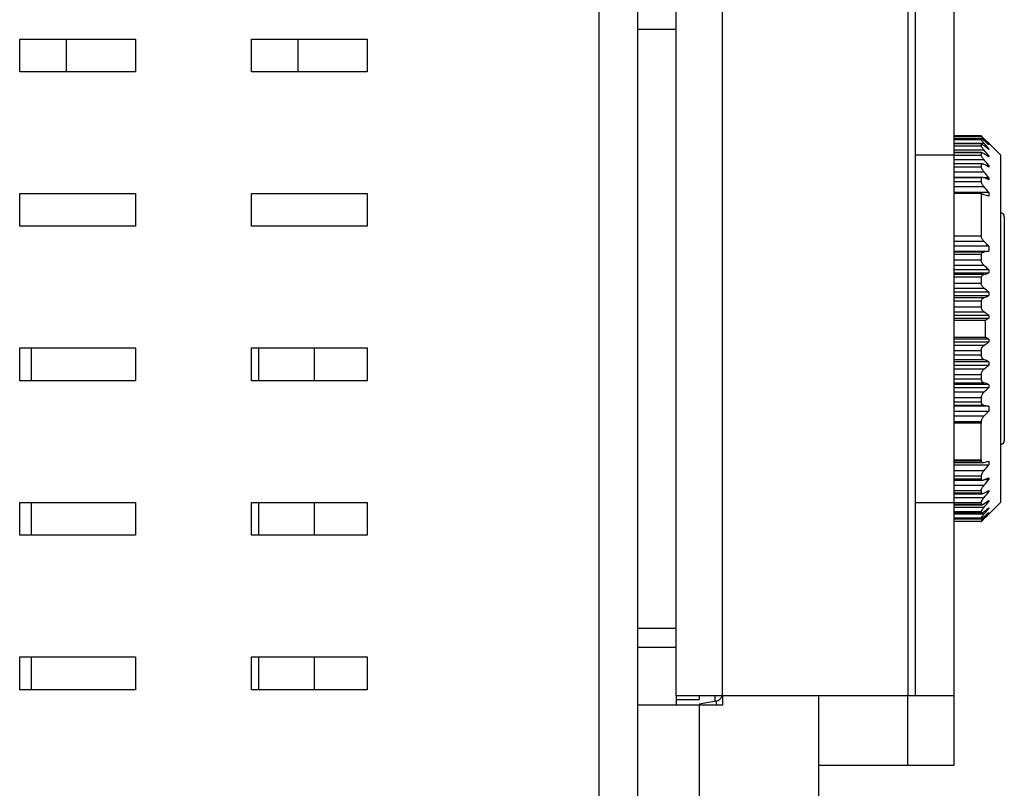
# Model space of a CAD drawing. Extents: x 758 to 1649, y -76 to 554.
# Tile 18 of 20: x 1360 to 1385, y 194 to 214. Entities that reach past the tile are written whole.
import ezdxf

# ---------------------------------------------------------------- set-up
doc = ezdxf.new("R2010")
doc.units = 0
doc.header["$LTSCALE"] = 2
doc.header["$MEASUREMENT"] = 0
for name, color, linetype in [('3991140200_BDXF_CONTINUO51', 7, 'CONTINUOUS'), ('3991140300_CDXF_CONTINUO47', 7, 'CONTINUOUS'), ('46-111-501-1DXF_CONTINUO67', 7, 'CONTINUOUS'), ('BACK_PLATE_2DXF_CONTINUO65', 7, 'CONTINUOUS'), ('SNAP_2_DXF_CONTINUOUS_LINE', 7, 'CONTINUOUS'), ('SNAP_DXF_CONTINUOUS_LINE', 7, 'CONTINUOUS'), ('STAND_OFF_30DXF_CONTINUO52', 7, 'CONTINUOUS')]:
    doc.layers.add(name, color=color, linetype=linetype)

msp = doc.modelspace()

# ---------------------------------------------------------------- linework, layer by layer
at = {"layer": '3991140200_BDXF_CONTINUO51', "color": 3, "linetype": 'Continuous'}
msp.add_line((1374.688307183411, 241.4412088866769), (1374.688307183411, 169.8412088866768), dxfattribs=at)
at = {"layer": '3991140200_BDXF_CONTINUO51', "color": 7, "linetype": 'Continuous'}
for p, q in [((1375.688307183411, 241.4412088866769), (1375.688307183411, 169.8412088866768)), ((1359.688307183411, 213.6412088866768), (1362.688307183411, 213.6412088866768)), ((1359.688307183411, 212.7912088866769), (1359.688307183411, 213.6412088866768)), ((1362.688307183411, 213.6412088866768), (1362.688307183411, 212.7912088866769)), ((1365.688307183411, 213.6412088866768), (1368.688307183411, 213.6412088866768)), ((1365.688307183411, 212.7912088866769), (1365.688307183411, 213.6412088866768)), ((1368.688307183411, 213.6412088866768), (1368.688307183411, 212.7912088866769)), ((1362.688307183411, 212.7912088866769), (1359.688307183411, 212.7912088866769)), ((1368.688307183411, 212.7912088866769), (1365.688307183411, 212.7912088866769)), ((1359.688307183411, 209.6412088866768), (1362.688307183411, 209.6412088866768)), ((1359.688307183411, 208.7912088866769), (1359.688307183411, 209.6412088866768)), ((1362.688307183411, 209.6412088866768), (1362.688307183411, 208.7912088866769)), ((1365.688307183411, 209.6412088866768), (1368.688307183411, 209.6412088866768)), ((1365.688307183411, 208.7912088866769), (1365.688307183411, 209.6412088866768)), ((1368.688307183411, 209.6412088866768), (1368.688307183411, 208.7912088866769)), ((1362.688307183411, 208.7912088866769), (1359.688307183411, 208.7912088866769)), ((1368.688307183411, 208.7912088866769), (1365.688307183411, 208.7912088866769)), ((1359.688307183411, 205.6412088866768), (1362.688307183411, 205.6412088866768)), ((1359.688307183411, 204.7912088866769), (1359.688307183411, 205.6412088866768)), ((1362.688307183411, 205.6412088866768), (1362.688307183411, 204.7912088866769)), ((1365.688307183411, 205.6412088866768), (1368.688307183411, 205.6412088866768)), ((1365.688307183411, 204.7912088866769), (1365.688307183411, 205.6412088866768)), ((1368.688307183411, 205.6412088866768), (1368.688307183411, 204.7912088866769)), ((1362.688307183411, 204.7912088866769), (1359.688307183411, 204.7912088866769)), ((1368.688307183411, 204.7912088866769), (1365.688307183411, 204.7912088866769)), ((1359.688307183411, 201.6412088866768), (1362.688307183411, 201.6412088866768)), ((1359.688307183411, 200.7912088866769), (1359.688307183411, 201.6412088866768)), ((1362.688307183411, 201.6412088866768), (1362.688307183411, 200.7912088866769)), ((1365.688307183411, 201.6412088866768), (1368.688307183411, 201.6412088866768)), ((1365.688307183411, 200.7912088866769), (1365.688307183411, 201.6412088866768)), ((1368.688307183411, 201.6412088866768), (1368.688307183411, 200.7912088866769)), ((1362.688307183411, 200.7912088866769), (1359.688307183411, 200.7912088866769)), ((1368.688307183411, 200.7912088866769), (1365.688307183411, 200.7912088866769)), ((1359.688307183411, 197.6412088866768), (1362.688307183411, 197.6412088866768)), ((1359.688307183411, 196.7912088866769), (1359.688307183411, 197.6412088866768)), ((1362.688307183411, 197.6412088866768), (1362.688307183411, 196.7912088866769)), ((1365.688307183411, 197.6412088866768), (1368.688307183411, 197.6412088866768)), ((1365.688307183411, 196.7912088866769), (1365.688307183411, 197.6412088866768)), ((1368.688307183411, 197.6412088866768), (1368.688307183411, 196.7912088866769)), ((1362.688307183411, 196.7912088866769), (1359.688307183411, 196.7912088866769)), ((1368.688307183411, 196.7912088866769), (1365.688307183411, 196.7912088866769))]:
    msp.add_line(p, q, dxfattribs=at)
at = {"layer": '3991140300_CDXF_CONTINUO47', "color": 7, "linetype": 'Continuous'}
for p, q in [((1360.888307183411, 213.6412088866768), (1360.888307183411, 212.7912088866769)), ((1366.888307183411, 213.6412088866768), (1366.888307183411, 212.7912088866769))]:
    msp.add_line(p, q, dxfattribs=at)
at = {"layer": '46-111-501-1DXF_CONTINUO67', "color": 6, "linetype": 'Continuous'}
for p, q in [((1384.588307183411, 211.1361857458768), (1383.888307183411, 211.1361857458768)), ((1383.888307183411, 211.1269634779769), (1384.588307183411, 211.1269634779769)), ((1384.588307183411, 211.0687157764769), (1383.888307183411, 211.0687157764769)), ((1383.888307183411, 211.0403783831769), (1384.588307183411, 211.0403783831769)), ((1383.888307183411, 210.9447266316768), (1384.659946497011, 210.9447266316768)), ((1384.588307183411, 210.9235360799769), (1383.888307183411, 210.9235360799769)), ((1384.588307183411, 211.1361857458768), (1384.588307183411, 211.1269634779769)), ((1384.588307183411, 211.0687157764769), (1384.588307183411, 211.0403783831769)), ((1384.588307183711, 210.9235360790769), (1384.590132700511, 210.9236907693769)), ((1384.588307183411, 210.9235360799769), (1384.588307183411, 210.8765304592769)), ((1384.622854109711, 211.0449980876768), (1384.659946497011, 211.0449980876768)), ((1384.687332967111, 211.0409697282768), (1384.659946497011, 211.0679338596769)), ((1384.659946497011, 211.0449980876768), (1384.675842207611, 211.0281755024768)), ((1384.659946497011, 210.9447266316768), (1384.691337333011, 210.9096784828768)), ((1384.703138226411, 211.0253808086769), (1384.687332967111, 211.0409697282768)), ((1384.745925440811, 210.9830761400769), (1384.703138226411, 211.0253808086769)), ((1384.788307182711, 210.9410194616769), (1384.745925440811, 210.9830761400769)), ((1384.788307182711, 210.9085161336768), (1384.776454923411, 210.9085161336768)), ((1385.088307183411, 210.6412088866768), (1384.788307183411, 210.9412088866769)), ((1384.788307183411, 210.9085161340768), (1384.788307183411, 210.8978269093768)), ((1383.888307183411, 210.8765304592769), (1384.588307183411, 210.8765304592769)), ((1383.888307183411, 210.7687008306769), (1384.659946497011, 210.7687008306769)), ((1383.888307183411, 210.7051261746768), (1384.588307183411, 210.7051261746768)), ((1384.588307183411, 210.7029362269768), (1383.888307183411, 210.7029362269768)), ((1383.888307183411, 210.6380036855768), (1384.588307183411, 210.6380036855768)), ((1384.588307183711, 210.7029362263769), (1384.596680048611, 210.7051261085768)), ((1384.588307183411, 210.7029362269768), (1384.588307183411, 210.6380036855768)), ((1384.788307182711, 210.8008295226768), (1384.761701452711, 210.8008295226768)), ((1384.788307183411, 210.8008295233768), (1384.788307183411, 210.7796196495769)), ((1385.088307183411, 210.6411389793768), (1385.088307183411, 201.6412787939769)), ((1383.888307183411, 210.5196967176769), (1384.659946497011, 210.5196967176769)), ((1383.888307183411, 210.4169514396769), (1384.588307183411, 210.4169514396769)), ((1384.588307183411, 210.4103952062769), (1383.888307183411, 210.4103952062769)), ((1384.588307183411, 210.4103952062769), (1384.588307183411, 210.3285597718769)), ((1384.788307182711, 210.6196579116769), (1384.742118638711, 210.6196579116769)), ((1384.788307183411, 210.6196579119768), (1384.788307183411, 210.5882618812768)), ((1383.888307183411, 210.3285597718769), (1384.588307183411, 210.3285597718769)), ((1383.888307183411, 210.2016412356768), (1384.659946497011, 210.2016412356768)), ((1384.659946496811, 210.2016412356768), (1384.654695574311, 210.2079225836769)), ((1384.788307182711, 210.3678584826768), (1384.713752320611, 210.3678584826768)), ((1384.788307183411, 210.3678584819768), (1384.788307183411, 210.3267714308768)), ((1383.888307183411, 210.0637112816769), (1384.588307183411, 210.0637112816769)), ((1384.588307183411, 210.0505265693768), (1383.888307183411, 210.0505265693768)), ((1383.888307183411, 209.9530788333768), (1384.588307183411, 209.9530788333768)), ((1384.588307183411, 210.0505265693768), (1384.588307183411, 209.9530788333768)), ((1384.788307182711, 210.0494022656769), (1384.667180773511, 210.0494022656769)), ((1384.788307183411, 210.0494022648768), (1384.788307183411, 209.9992721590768)), ((1383.888307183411, 209.8195503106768), (1384.659946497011, 209.8195503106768)), ((1384.788307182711, 209.6693115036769), (1383.888307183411, 209.6693115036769)), ((1384.588307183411, 209.6400476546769), (1383.888307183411, 209.6400476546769)), ((1384.588307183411, 209.6400476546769), (1384.588307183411, 208.5453012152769)), ((1384.788307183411, 209.6693115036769), (1384.788307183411, 209.5708077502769)), ((1385.188307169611, 209.0412088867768), (1385.188307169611, 203.2412088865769)), ((1383.888307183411, 208.5453012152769), (1384.588307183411, 208.5453012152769)), ((1383.888307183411, 208.4031712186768), (1384.661428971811, 208.4031712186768)), ((1384.788307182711, 208.2752913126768), (1383.888307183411, 208.2752913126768)), ((1383.888307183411, 208.1462840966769), (1384.788307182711, 208.1462840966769)), ((1384.659946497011, 208.1240250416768), (1383.888307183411, 208.1240250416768)), ((1384.788307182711, 208.1462840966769), (1384.659946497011, 208.1240250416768)), ((1384.788307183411, 208.2752913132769), (1384.788307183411, 208.1462840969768)), ((1384.588307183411, 208.0652243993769), (1383.888307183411, 208.0652243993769)), ((1383.888307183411, 207.9227735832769), (1384.588307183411, 207.9227735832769)), ((1384.588307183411, 208.0652243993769), (1384.588307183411, 207.9227735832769)), ((1383.888307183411, 207.7844014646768), (1384.659946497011, 207.7844014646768)), ((1384.788307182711, 207.6649880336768), (1383.888307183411, 207.6649880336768)), ((1383.888307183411, 207.5838758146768), (1384.788307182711, 207.5838758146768)), ((1384.788307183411, 207.6649880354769), (1384.788307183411, 207.5838758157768)), ((1384.659946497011, 207.5428997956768), (1383.888307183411, 207.5428997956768)), ((1384.588307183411, 207.4716409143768), (1383.888307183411, 207.4716409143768)), ((1383.888307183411, 207.3231894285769), (1384.588307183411, 207.3231894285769)), ((1384.588307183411, 207.4716409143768), (1384.588307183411, 207.3231894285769)), ((1383.888307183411, 207.1891011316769), (1384.659946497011, 207.1891011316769)), ((1384.788307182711, 207.0824915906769), (1383.888307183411, 207.0824915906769)), ((1384.788307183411, 207.0824915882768), (1384.788307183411, 206.9987158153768)), ((1383.888307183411, 206.9987158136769), (1384.788307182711, 206.9987158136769)), ((1384.659946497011, 206.9396690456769), (1383.888307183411, 206.9396690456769)), ((1384.588307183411, 206.8570757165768), (1383.888307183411, 206.8570757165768)), ((1384.588307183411, 206.8570757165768), (1384.588307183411, 206.7049647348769)), ((1383.888307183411, 206.7049647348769), (1384.588307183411, 206.7049647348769)), ((1383.888307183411, 206.5772749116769), (1384.659946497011, 206.5772749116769)), ((1384.589002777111, 206.6967543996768), (1384.588307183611, 206.7049647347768)), ((1384.788307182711, 206.4851505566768), (1383.888307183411, 206.4851505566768)), ((1383.888307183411, 206.4162088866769), (1384.788307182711, 206.4162088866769)), ((1384.688307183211, 206.3566579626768), (1383.888307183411, 206.3566579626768)), ((1384.688307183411, 206.3566579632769), (1384.688307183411, 205.9257598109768)), ((1384.788307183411, 206.4851505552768), (1384.788307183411, 206.4162088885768)), ((1383.888307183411, 205.9257598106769), (1384.688307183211, 205.9257598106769)), ((1384.788307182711, 205.8662088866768), (1383.888307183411, 205.8662088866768)), ((1383.888307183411, 205.7972672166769), (1384.788307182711, 205.7972672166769)), ((1384.788307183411, 205.8662088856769), (1384.788307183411, 205.7972672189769)), ((1384.659946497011, 205.7051428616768), (1383.888307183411, 205.7051428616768)), ((1383.888307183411, 205.5774530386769), (1384.588307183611, 205.5774530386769)), ((1384.588307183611, 205.5774530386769), (1384.589002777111, 205.5856633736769)), ((1384.588307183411, 205.5774530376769), (1384.588307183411, 205.4517330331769)), ((1384.588307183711, 205.4517330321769), (1383.888307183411, 205.4517330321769)), ((1383.888307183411, 205.3427487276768), (1384.659946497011, 205.3427487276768)), ((1384.788307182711, 205.2837019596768), (1383.888307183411, 205.2837019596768)), ((1384.788307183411, 205.2837019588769), (1384.788307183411, 205.1999261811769)), ((1383.888307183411, 205.1999261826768), (1384.788307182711, 205.1999261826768)), ((1384.659946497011, 205.0933166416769), (1383.888307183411, 205.0933166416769)), ((1383.888307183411, 204.9592283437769), (1384.588307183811, 204.9592283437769)), ((1384.588307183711, 204.8364902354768), (1383.888307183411, 204.8364902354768)), ((1384.588307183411, 204.9592283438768), (1384.588307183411, 204.8364902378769)), ((1383.888307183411, 204.7395179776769), (1384.659946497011, 204.7395179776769)), ((1384.788307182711, 204.6985419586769), (1383.888307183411, 204.6985419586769)), ((1383.888307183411, 204.6174297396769), (1384.788307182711, 204.6174297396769)), ((1384.788307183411, 204.6985419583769), (1384.788307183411, 204.6174297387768)), ((1384.659946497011, 204.4980163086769), (1383.888307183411, 204.4980163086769)), ((1383.888307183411, 204.3596441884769), (1384.588307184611, 204.3596441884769)), ((1384.588307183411, 204.3596441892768), (1384.588307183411, 204.2418236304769)), ((1384.588307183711, 204.2418236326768), (1383.888307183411, 204.2418236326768)), ((1383.888307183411, 204.1583927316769), (1384.659946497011, 204.1583927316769)), ((1384.788307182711, 204.1361336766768), (1383.888307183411, 204.1361336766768)), ((1383.888307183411, 204.0071264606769), (1384.788307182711, 204.0071264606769)), ((1384.659946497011, 204.1583927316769), (1384.788307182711, 204.1361336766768)), ((1384.788307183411, 204.1361336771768), (1384.788307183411, 204.0071264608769)), ((1384.661428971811, 203.8792465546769), (1383.888307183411, 203.8792465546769)), ((1383.888307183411, 203.7371165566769), (1384.588307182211, 203.7371165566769)), ((1384.588307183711, 203.6971293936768), (1383.888307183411, 203.6971293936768)), ((1384.588307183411, 203.7371165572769), (1384.588307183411, 203.6971293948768)), ((1383.888307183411, 202.7480244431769), (1384.588307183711, 202.7480244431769)), ((1384.588307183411, 202.7480244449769), (1384.588307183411, 202.7145866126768)), ((1384.588307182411, 202.7145866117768), (1383.888307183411, 202.7145866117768)), ((1383.888307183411, 202.6774707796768), (1384.634547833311, 202.6774707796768)), ((1383.888307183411, 202.6735076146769), (1384.634547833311, 202.6735076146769)), ((1383.888307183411, 202.6131062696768), (1384.788307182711, 202.6131062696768)), ((1384.634185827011, 202.6735076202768), (1384.661428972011, 202.6774707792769)), ((1384.788307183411, 202.7116100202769), (1384.788307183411, 202.6131062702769)), ((1384.659946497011, 202.4628674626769), (1383.888307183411, 202.4628674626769)), ((1383.888307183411, 202.3293389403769), (1384.588307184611, 202.3293389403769)), ((1384.588307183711, 202.2485650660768), (1383.888307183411, 202.2485650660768)), ((1383.888307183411, 202.2206250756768), (1384.620787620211, 202.2206250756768)), ((1384.588307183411, 202.3293389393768), (1384.588307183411, 202.2485650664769)), ((1384.667180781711, 202.2330155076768), (1384.788307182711, 202.2330155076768)), ((1384.788307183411, 202.2831456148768), (1384.788307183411, 202.2330155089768)), ((1384.659946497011, 202.0807765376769), (1383.888307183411, 202.0807765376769)), ((1384.654695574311, 202.0744951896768), (1384.659946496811, 202.0807765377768)), ((1383.888307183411, 201.9538580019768), (1384.588307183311, 201.9538580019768)), ((1384.588307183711, 201.8859584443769), (1383.888307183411, 201.8859584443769)), ((1383.888307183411, 201.8679832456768), (1384.610063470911, 201.8679832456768)), ((1384.659946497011, 201.7627210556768), (1383.888307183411, 201.7627210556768)), ((1384.588307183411, 201.9538580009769), (1384.588307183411, 201.8859584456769)), ((1384.713752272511, 201.9145592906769), (1384.788307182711, 201.9145592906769)), ((1384.788307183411, 201.9556463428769), (1384.788307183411, 201.9145592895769)), ((1383.888307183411, 201.6444140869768), (1384.588307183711, 201.6444140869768)), ((1384.588307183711, 201.5904596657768), (1383.888307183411, 201.5904596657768)), ((1383.888307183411, 201.5803671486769), (1384.588307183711, 201.5803671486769)), ((1384.659946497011, 201.5137169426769), (1383.888307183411, 201.5137169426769)), ((1384.588307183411, 201.6444140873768), (1384.588307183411, 201.5904596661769)), ((1384.742118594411, 201.6627598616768), (1384.788307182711, 201.6627598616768)), ((1384.761701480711, 201.4815882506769), (1384.788307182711, 201.4815882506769)), ((1384.788307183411, 201.6941558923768), (1384.788307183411, 201.6627598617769)), ((1385.088307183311, 201.6412088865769), (1384.788307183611, 201.3412088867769)), ((1384.788307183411, 201.5027981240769), (1384.788307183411, 201.4815882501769)), ((1383.888307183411, 201.4058873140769), (1384.588307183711, 201.4058873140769)), ((1384.588307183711, 201.3667289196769), (1383.888307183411, 201.3667289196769)), ((1383.888307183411, 201.3623126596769), (1384.588307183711, 201.3623126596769)), ((1384.659946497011, 201.3376911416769), (1383.888307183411, 201.3376911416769)), ((1383.888307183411, 201.2420393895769), (1384.588307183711, 201.2420393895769)), ((1384.588307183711, 201.2182945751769), (1383.888307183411, 201.2182945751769)), ((1383.888307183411, 201.2172586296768), (1384.590384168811, 201.2172586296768)), ((1384.588307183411, 201.4058873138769), (1384.588307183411, 201.3667289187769)), ((1384.588307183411, 201.2420393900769), (1384.588307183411, 201.2182945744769)), ((1384.588307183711, 201.2182945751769), (1384.590332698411, 201.2172586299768)), ((1384.659946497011, 201.2374196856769), (1384.622509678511, 201.2374196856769)), ((1384.691337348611, 201.3727393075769), (1384.659946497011, 201.3376911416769)), ((1384.675842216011, 201.2542422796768), (1384.659946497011, 201.2374196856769)), ((1384.659946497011, 201.2144839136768), (1384.687332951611, 201.2414480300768)), ((1384.687332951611, 201.2414480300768), (1384.703138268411, 201.2570370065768)), ((1384.703138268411, 201.2570370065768), (1384.745925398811, 201.2993415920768)), ((1384.745925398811, 201.2993415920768), (1384.788307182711, 201.3413983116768)), ((1384.776454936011, 201.3739016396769), (1384.788307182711, 201.3739016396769)), ((1384.788307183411, 201.3845908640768), (1384.788307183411, 201.3739016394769)), ((1383.888307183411, 201.1554542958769), (1384.588307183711, 201.1554542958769)), ((1384.588307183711, 201.1474975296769), (1383.888307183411, 201.1474975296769)), ((1384.588307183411, 201.1554542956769), (1384.588307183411, 201.1474975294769)), ((1384.590486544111, 201.1487870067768), (1384.592146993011, 201.1501643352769)), ((1384.592146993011, 201.1501643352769), (1384.594957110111, 201.1524345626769)), ((1384.594957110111, 201.1524345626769), (1384.599518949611, 201.1564301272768))]:
    msp.add_line(p, q, dxfattribs=at)
for centre, radius, start, end in [((1384.537079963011, 210.7814718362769), 0.1534913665, 61.15696931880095, 64.64152245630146), ((1383.373330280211, 209.8117668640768), 1.7976392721, 46.49106527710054, 46.84636209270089), ((1382.965122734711, 209.3826256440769), 2.3899190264, 45.94421593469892, 46.47645054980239), ((1381.110062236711, 207.4700963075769), 5.0543163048, 45.38438541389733, 45.90714445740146), ((1363.118930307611, 186.9123175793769), 32.3243960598, 47.90420051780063, 48.21008851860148), ((1359.623139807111, 187.3689752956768), 34.4586074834, 43.08833727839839, 43.36138559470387), ((1358.233057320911, 187.2412234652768), 35.4998075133, 41.57918288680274, 41.81446513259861), ((1356.950150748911, 186.7742250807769), 36.6547079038, 40.58249068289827, 40.88995462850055), ((1365.227568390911, 186.2849865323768), 31.3466039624, 51.39010057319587, 51.68972725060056), ((1367.280803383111, 184.8840760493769), 31.1001267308, 55.7406397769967, 56.02627807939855), ((1356.346000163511, 186.4534483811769), 37.1599761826, 40.05726256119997, 40.363824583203), ((1369.149783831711, 182.0430601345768), 32.3192165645, 61.06108145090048, 61.32078405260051), ((1356.258497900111, 186.1245637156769), 37.2336931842, 39.9828910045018, 40.28931726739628), ((1370.717022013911, 176.1739516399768), 36.6354117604, 67.4127590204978, 67.63001496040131), ((1385.021029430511, 210.1301526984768), 0.4762915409, 216.8416290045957, 220.7020125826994), ((1356.693225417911, 185.7953653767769), 36.8686711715, 40.35639786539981, 40.66348807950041), ((1371.218914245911, 159.3929099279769), 51.9802835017, 74.86769399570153, 75.01252094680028), ((1385.088307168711, 209.0412088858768), 0.1000000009, 5.777996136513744e-07, 90.00000052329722), ((1359.617081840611, 183.4280297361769), 35.3691530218, 44.62890726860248, 44.9207271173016), ((1362.664583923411, 184.0122117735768), 32.3869255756, 46.9131153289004, 47.22326929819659), ((1371.544691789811, 248.8492113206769), 43.3384503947, 287.6152743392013, 287.7934110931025), ((1364.743679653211, 183.0787191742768), 31.272482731, 50.13604062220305, 50.44175190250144), ((1370.234687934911, 238.4676517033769), 34.6713394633, 294.5859077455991, 294.8193960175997), ((1366.811831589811, 181.5731686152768), 30.7206854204, 54.18579963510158, 54.48047494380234), ((1368.969902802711, 232.8653597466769), 30.8184929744, 300.6659327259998, 300.8823151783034), ((1366.610635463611, 230.9895858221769), 31.0657478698, 305.5211609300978, 305.8125631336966), ((1369.111382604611, 179.6546369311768), 30.5419787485, 59.1167048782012, 59.33504636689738), ((1370.404170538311, 174.1832036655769), 34.2657901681, 65.17922163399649, 65.4154733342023), ((1364.524211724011, 229.4679453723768), 31.6159824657, 309.5599081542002, 309.8622979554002), ((1371.702733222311, 163.9282873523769), 42.8187564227, 72.20550738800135, 72.38580619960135), ((1362.426702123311, 228.5259130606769), 32.7361724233, 312.7783844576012, 313.0852295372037), ((1359.355234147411, 229.1141861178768), 35.7380144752, 315.0807782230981, 315.3695861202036), ((1328.935061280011, 203.2209630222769), 55.6552446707, 359.5131149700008, 0.4902078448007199), ((1385.088307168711, 203.2412088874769), 0.1000000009, 269.9999994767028, 359.9999994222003), ((1356.402423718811, 226.7355083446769), 37.2511569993, 319.3380878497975, 319.6420249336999), ((1371.378023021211, 252.2981775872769), 51.3679218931, 284.9866162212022, 285.1331696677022), ((1385.019819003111, 202.1532369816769), 0.4747400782, 139.2916468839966, 143.1646509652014), ((1370.882376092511, 235.7088432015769), 36.2029304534, 292.3686879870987, 292.5885392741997), ((1355.964085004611, 226.4060905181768), 37.6187901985, 319.7122505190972, 320.0155399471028), ((1369.328784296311, 229.9138782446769), 31.9477631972, 298.6777068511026, 298.9404289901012), ((1356.052328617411, 226.0772342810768), 37.5445250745, 319.6377447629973, 319.9411668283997), ((1365.440793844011, 225.7289858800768), 31.0037810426, 308.3086168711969, 308.6115566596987), ((1367.476186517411, 227.1099408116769), 30.7517745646, 303.9721047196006, 304.2609786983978), ((1356.661805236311, 225.7565268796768), 37.0352501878, 319.1116243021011, 319.4159290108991), ((1357.955511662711, 225.2884554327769), 35.8715188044, 318.1867484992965, 318.4195926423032), ((1386.369955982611, 199.6173064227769), 2.3556102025, 136.5463164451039, 137.818671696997), ((1363.350756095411, 225.1121140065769), 31.9775537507, 311.7882532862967, 312.097459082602), ((1359.358059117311, 225.1625771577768), 34.8223868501, 316.6400516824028, 316.9102475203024), ((1384.270819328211, 201.5156356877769), 0.4869004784, 312.4608170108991, 312.8443071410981), ((1382.412542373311, 203.5264394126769), 3.2248780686, 312.7578343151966, 312.8903570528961), ((1383.827891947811, 202.0025646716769), 1.1451164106, 312.8993148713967, 313.1892972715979)]:
    msp.add_arc(centre, radius, start, end, dxfattribs=at)
for points, start_tangent, end_tangent in [([(1384.588307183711, 211.1361857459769), (1384.602838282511, 211.1231848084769)], (0.7717418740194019, -0.635935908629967), (0.72958055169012, -0.6838948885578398)), ([(1384.615596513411, 211.0931145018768), (1384.608182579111, 211.1016350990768), (1384.594073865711, 211.1185916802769), (1384.588307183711, 211.1269634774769)], (-0.6634661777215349, 0.7482062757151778), (-0.400021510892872, 0.9165057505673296)), ([(1384.588307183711, 211.0687157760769), (1384.602817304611, 211.0604789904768), (1384.626916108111, 211.0418596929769), (1384.659946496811, 211.0131722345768)], (0.9515764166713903, -0.3074123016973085), (0.7429036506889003, -0.6693983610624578)), ([(1384.659946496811, 210.9447266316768), (1384.630295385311, 210.9790502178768), (1384.608182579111, 211.0070558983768), (1384.594073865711, 211.0279247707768), (1384.588307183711, 211.0403783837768)], (-0.6676407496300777, 0.7444835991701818), (-0.2212624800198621, 0.9752142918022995)), ([(1384.590130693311, 210.9237384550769), (1384.602817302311, 210.9201736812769)], (0.9991152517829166, 0.0420560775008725), (0.903845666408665, -0.4278586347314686)), ([(1384.611125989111, 210.9159217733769), (1384.626916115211, 210.9062058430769), (1384.659946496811, 210.8815768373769)], (0.8762268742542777, -0.4818988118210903), (0.7796585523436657, -0.6262048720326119)), ([(1384.659946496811, 211.0449980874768), (1384.630295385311, 211.0769016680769), (1384.615596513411, 211.0931145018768)], (-0.6870313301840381, 0.7266277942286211), (-0.6634661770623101, 0.7482062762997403)), ([(1384.659946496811, 210.7687008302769), (1384.630295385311, 210.8049031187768), (1384.608182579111, 210.8357393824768), (1384.594073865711, 210.8601914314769), (1384.588307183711, 210.8765304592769)], (-0.6545656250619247, 0.7560051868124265), (-0.153107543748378, 0.9882095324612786)), ([(1384.659946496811, 210.5196967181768), (1384.630295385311, 210.5572067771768), (1384.608182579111, 210.5903873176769), (1384.594073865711, 210.6180369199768), (1384.588307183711, 210.6380036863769)], (-0.6475962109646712, 0.7619836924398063), (-0.1182210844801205, 0.9929872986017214)), ([(1384.596680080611, 210.7051342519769), (1384.602817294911, 210.7045012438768)], (0.9999922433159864, -0.003938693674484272), (0.9842861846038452, -0.1765805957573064)), ([(1384.602817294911, 210.7045012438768), (1384.626916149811, 210.6954051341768), (1384.659946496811, 210.6752230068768)], (0.9842861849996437, -0.1765805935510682), (0.8220668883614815, -0.5693909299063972)), ([(1384.588307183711, 210.4103952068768), (1384.602817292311, 210.4168629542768), (1384.605346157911, 210.4170349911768)], (0.64698518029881, 0.7625025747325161), (0.9994531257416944, 0.03306734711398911)), ([(1384.605346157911, 210.4170349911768), (1384.626916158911, 210.4127820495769), (1384.659946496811, 210.3973650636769)], (0.9994531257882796, 0.03306734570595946), (0.8683416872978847, -0.4959664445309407)), ([(1384.588307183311, 210.3285597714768), (1384.590366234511, 210.3171429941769), (1384.594547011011, 210.3039178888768), (1384.601022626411, 210.2887609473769), (1384.610022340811, 210.2715789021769), (1384.621834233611, 210.2522827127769), (1384.636645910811, 210.2310230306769), (1384.654695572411, 210.2079225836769)], (0.09745779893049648, -0.9952396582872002), (0.6360556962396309, -0.7716431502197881)), ([(1384.588307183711, 210.0505265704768), (1384.602817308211, 210.0617950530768), (1384.615952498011, 210.0638354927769)], (0.5177694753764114, 0.8555201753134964), (0.9999790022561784, -0.006480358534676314)), ([(1384.639855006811, 209.8445656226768), (1384.612642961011, 209.8859607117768), (1384.595267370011, 209.9233150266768), (1384.588307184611, 209.9530788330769)], (-0.5991731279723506, 0.8006194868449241), (-0.08399391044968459, 0.9964662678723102)), ([(1384.615952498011, 210.0638354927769), (1384.626916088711, 210.0627937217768), (1384.659946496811, 210.0523849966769)], (0.9999790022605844, -0.006480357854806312), (0.9150823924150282, -0.4032669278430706)), ([(1384.588307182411, 209.6400476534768), (1384.610679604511, 209.6326175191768), (1384.634879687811, 209.6211086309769), (1384.661428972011, 209.6049469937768)], (0.9690033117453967, -0.2470477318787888), (0.8304770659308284, -0.5570528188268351)), ([(1384.606130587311, 208.4808752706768), (1384.596904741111, 208.5037510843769), (1384.591023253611, 208.5253878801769), (1384.588307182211, 208.5453012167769)], (-0.4250699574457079, 0.9051605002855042), (-0.06366450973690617, 0.9979713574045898)), ([(1384.661428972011, 208.4031712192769), (1384.639180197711, 208.4281847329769), (1384.620669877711, 208.4543493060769), (1384.606130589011, 208.4808752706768)], (-0.706089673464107, 0.7081224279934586), (-0.4250699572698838, 0.9051605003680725)), ([(1384.588307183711, 208.0652243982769), (1384.602817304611, 208.0932104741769), (1384.626916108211, 208.1135800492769), (1384.659946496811, 208.1240250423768)], (0.2966755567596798, 0.9549783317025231), (0.9918197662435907, 0.1276461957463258)), ([(1384.597697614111, 207.8775736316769), (1384.593007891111, 207.8931933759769), (1384.589901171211, 207.9083058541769), (1384.588307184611, 207.9227735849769)], (-0.3286051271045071, 0.944467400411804), (-0.06091910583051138, 0.9981427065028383)), ([(1384.659946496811, 207.7844014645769), (1384.633150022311, 207.8136317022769), (1384.612259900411, 207.8452423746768), (1384.597697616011, 207.8775736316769)], (-0.7339656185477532, 0.6791866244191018), (-0.3286051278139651, 0.9444674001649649)), ([(1384.588307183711, 207.4716409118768), (1384.602817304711, 207.5028549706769), (1384.626916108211, 207.5274479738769), (1384.659946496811, 207.5428997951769)], (0.274900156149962, 0.961472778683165), (0.9650211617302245, 0.2621719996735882)), ([(1384.592232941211, 207.2962720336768), (1384.590389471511, 207.3053763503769), (1384.589084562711, 207.3143590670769), (1384.588307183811, 207.3231894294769)], (-0.2252525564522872, 0.9743004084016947), (-0.0590526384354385, 0.9982548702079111)), ([(1384.659946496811, 207.1891011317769), (1384.628562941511, 207.2213979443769), (1384.605722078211, 207.2581501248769), (1384.592232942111, 207.2962720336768)], (-0.7709397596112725, 0.6369080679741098), (-0.2252525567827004, 0.9743004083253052)), ([(1384.588307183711, 206.8570757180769), (1384.602817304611, 206.8910254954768), (1384.626916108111, 206.9194540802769), (1384.659946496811, 206.9396690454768)], (0.2595373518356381, 0.965733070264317), (0.9251329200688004, 0.379643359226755)), ([(1384.589002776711, 206.6967543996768), (1384.592594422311, 206.6764358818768), (1384.599024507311, 206.6558837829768), (1384.608626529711, 206.6351786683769), (1384.621770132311, 206.6147092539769), (1384.638791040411, 206.5951176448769), (1384.659946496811, 206.5772749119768)], (0.1104447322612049, -0.9938822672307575), (0.8138836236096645, -0.5810279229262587)), ([(1384.589002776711, 205.5856633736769), (1384.596033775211, 205.6180315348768), (1384.610380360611, 205.6503634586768), (1384.631772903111, 205.6799006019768), (1384.659946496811, 205.7051428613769)], (0.1104447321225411, 0.9938822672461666), (0.8138836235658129, 0.5810279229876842)), ([(1384.588307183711, 205.4517330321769), (1384.590486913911, 205.4338465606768), (1384.594958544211, 205.4163334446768), (1384.601916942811, 205.3992720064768), (1384.611623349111, 205.3828992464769), (1384.624395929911, 205.3675826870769), (1384.640424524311, 205.3539737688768), (1384.659946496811, 205.3427487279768)], (0.0592340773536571, -0.9982441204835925), (0.9093279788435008, -0.4160800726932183)), ([(1384.659946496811, 205.0933166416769), (1384.628262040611, 205.0606385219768), (1384.605636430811, 205.0241319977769), (1384.592232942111, 204.9861457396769)], (-0.7709397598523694, -0.6369080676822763), (-0.2252525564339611, -0.9743004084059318)), ([(1384.592232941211, 204.9861457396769), (1384.590385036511, 204.9770226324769), (1384.589084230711, 204.9680657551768), (1384.588307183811, 204.9592283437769)], (-0.2252525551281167, -0.9743004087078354), (-0.05905263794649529, -0.998254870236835)), ([(1384.588307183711, 204.8364902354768), (1384.590486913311, 204.8193370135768), (1384.594958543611, 204.8028462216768), (1384.601916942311, 204.7871187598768), (1384.611623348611, 204.7724182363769), (1384.624395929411, 204.7591420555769), (1384.640424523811, 204.7479467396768), (1384.659946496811, 204.7395179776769)], (0.06123818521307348, -0.9981231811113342), (0.9531040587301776, -0.3026427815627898)), ([(1384.597697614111, 204.4048441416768), (1384.592996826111, 204.3892194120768), (1384.589904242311, 204.3741918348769), (1384.588307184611, 204.3596441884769)], (-0.3286051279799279, -0.9444674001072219), (-0.06091910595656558, -0.9981427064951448)), ([(1384.659946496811, 204.4980163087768), (1384.632958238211, 204.4686576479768), (1384.612167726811, 204.4371818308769), (1384.597697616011, 204.4048441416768)], (-0.7339656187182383, -0.6791866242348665), (-0.3286051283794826, -0.9444673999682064)), ([(1384.588307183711, 204.2418236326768), (1384.590486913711, 204.2256741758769), (1384.594958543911, 204.2104657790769), (1384.601916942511, 204.1963203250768), (1384.611623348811, 204.1835238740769), (1384.624395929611, 204.1724974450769), (1384.640424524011, 204.1638922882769), (1384.659946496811, 204.1583927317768)], (0.06442992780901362, -0.9979222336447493), (0.9854473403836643, -0.1699809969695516)), ([(1384.606130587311, 203.8015425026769), (1384.596919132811, 203.7788384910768), (1384.591052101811, 203.7573783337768), (1384.588307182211, 203.7371165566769)], (-0.4250699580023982, -0.9051605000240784), (-0.0636645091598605, -0.9979713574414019)), ([(1384.661428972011, 203.8792465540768), (1384.639191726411, 203.8543724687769), (1384.620679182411, 203.8282551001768), (1384.606130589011, 203.8015425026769)], (-0.706089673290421, -0.7081224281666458), (-0.4250699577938, -0.9051605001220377)), ([(1384.588307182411, 202.7145866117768), (1384.594256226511, 202.6935180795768), (1384.608502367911, 202.6794054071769), (1384.631248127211, 202.6735675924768), (1384.634185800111, 202.6735001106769)], (0.08349803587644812, -0.9965079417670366), (0.9999935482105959, -0.003592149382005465)), ([(1384.639855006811, 202.4378521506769), (1384.623986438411, 202.4151535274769), (1384.611415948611, 202.3942695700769), (1384.601804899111, 202.3752290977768), (1384.594912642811, 202.3581215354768), (1384.590468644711, 202.3428324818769), (1384.588307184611, 202.3293389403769)], (-0.5991731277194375, -0.8006194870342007), (-0.08399391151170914, -0.9964662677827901)), ([(1384.588307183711, 202.2485650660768), (1384.590486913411, 202.2387609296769), (1384.594958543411, 202.2308239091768), (1384.601916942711, 202.2249377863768), (1384.611623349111, 202.2214308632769), (1384.620463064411, 202.2206223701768)], (0.09962538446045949, -0.9950250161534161), (0.999999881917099, -0.0004859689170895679)), ([(1384.620463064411, 202.2206223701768), (1384.624395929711, 202.2207500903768), (1384.640424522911, 202.2234261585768), (1384.659946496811, 202.2300327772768)], (0.9999998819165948, -0.0004859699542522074), (0.9247365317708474, 0.3806078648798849)), ([(1384.588307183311, 201.9538580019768), (1384.593779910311, 201.9763333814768), (1384.606746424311, 202.0049158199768), (1384.627138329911, 202.0380159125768), (1384.654695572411, 202.0744951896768)], (0.0974577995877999, 0.9952396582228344), (0.6360556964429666, 0.7716431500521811)), ([(1384.588307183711, 201.8859584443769), (1384.590486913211, 201.8781979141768), (1384.594958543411, 201.8724706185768), (1384.601916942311, 201.8689690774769), (1384.609860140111, 201.8679804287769)], (0.121691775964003, -0.9925679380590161), (0.9999994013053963, 0.001094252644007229)), ([(1384.659946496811, 201.7627210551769), (1384.640421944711, 201.7387018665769), (1384.624393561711, 201.7169957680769), (1384.611620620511, 201.6976953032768), (1384.601914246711, 201.6809255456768), (1384.594954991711, 201.6665484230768), (1384.590485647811, 201.6544308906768), (1384.588307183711, 201.6444140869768)], (-0.6475962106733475, -0.761983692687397), (-0.118221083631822, -0.9929872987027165)), ([(1384.609860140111, 201.8679804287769), (1384.611623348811, 201.8680194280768), (1384.624395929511, 201.8700574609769), (1384.640424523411, 201.8755612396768), (1384.659946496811, 201.8850527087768)], (0.9999994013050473, 0.001094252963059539), (0.8773070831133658, 0.4799294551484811)), ([(1384.588307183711, 201.5904596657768), (1384.590486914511, 201.5848651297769), (1384.594958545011, 201.5814378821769), (1384.601228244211, 201.5803647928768)], (0.1593195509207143, -0.987227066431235), (0.9999927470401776, 0.003808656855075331)), ([(1384.659946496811, 201.5137169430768), (1384.640421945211, 201.4903885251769), (1384.624393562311, 201.4697631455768), (1384.611620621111, 201.4518475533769), (1384.601914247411, 201.4366849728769), (1384.594954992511, 201.4240848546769), (1384.590485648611, 201.4138768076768), (1384.588307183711, 201.4058873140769)], (-0.6545656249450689, -0.7560051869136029), (-0.1531075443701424, -0.9882095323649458)), ([(1384.601228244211, 201.5803647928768), (1384.601916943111, 201.5803761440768), (1384.611623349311, 201.5819987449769), (1384.624395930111, 201.5867234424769), (1384.640424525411, 201.5949681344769), (1384.659946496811, 201.6071947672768)], (0.9999927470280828, 0.003808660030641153), (0.8292774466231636, 0.5588371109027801)), ([(1384.588307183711, 201.3667289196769), (1384.590486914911, 201.3633886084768), (1384.594684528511, 201.3623135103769)], (0.2348519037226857, -0.9720311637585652), (0.9999977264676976, -0.002132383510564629)), ([(1384.659946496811, 201.3376911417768), (1384.640421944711, 201.3154213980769), (1384.624393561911, 201.2962020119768), (1384.611620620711, 201.2799538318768), (1384.601914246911, 201.2666375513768), (1384.594954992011, 201.2560131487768), (1384.590485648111, 201.2478755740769), (1384.588307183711, 201.2420393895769)], (-0.6676407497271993, -0.7444835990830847), (-0.2212624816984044, -0.9752142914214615)), ([(1384.624393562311, 201.1990495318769), (1384.611620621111, 201.1847250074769), (1384.601914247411, 201.1734650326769), (1384.594954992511, 201.1649838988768), (1384.590485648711, 201.1590451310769), (1384.588307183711, 201.1554542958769)], (-0.6706073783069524, -0.7418124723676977), (-0.4000215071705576, -0.9165057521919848)), ([(1384.590333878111, 201.2172722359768), (1384.590486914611, 201.2172611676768), (1384.594958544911, 201.2185590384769), (1384.601916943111, 201.2223883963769)], (0.9962623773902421, -0.0863786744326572), (0.8551907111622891, 0.5183134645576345)), ([(1384.594684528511, 201.3623135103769), (1384.594958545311, 201.3623154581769), (1384.601916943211, 201.3637102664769), (1384.611623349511, 201.3678795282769), (1384.624395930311, 201.3752163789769), (1384.640424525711, 201.3860719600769), (1384.659946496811, 201.4008409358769)], (0.9999977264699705, -0.00213238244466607), (0.7846464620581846, 0.6199434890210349)), ([(1384.601916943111, 201.2223883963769), (1384.611623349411, 201.2290385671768), (1384.624395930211, 201.2388718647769), (1384.640424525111, 201.2521671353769), (1384.659946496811, 201.2692455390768)], (0.8551907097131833, 0.5183134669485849), (0.745573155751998, 0.6664237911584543)), ([(1384.611622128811, 201.1676643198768), (1384.624395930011, 201.1798401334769), (1384.640424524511, 201.1953654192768), (1384.659946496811, 201.2144839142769)], (0.7289351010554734, 0.6845828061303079), (0.7129668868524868, 0.7011977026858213))]:
    msp.add_spline(points, degree=3, dxfattribs=dict(at, start_tangent=start_tangent, end_tangent=end_tangent))
at = {"layer": 'BACK_PLATE_2DXF_CONTINUO65', "color": 7, "linetype": 'Continuous'}
for p, q in [((1376.688307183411, 213.8912088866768), (1375.688307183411, 213.8912088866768)), ((1375.688307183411, 213.8912088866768), (1375.688307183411, 198.3912088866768)), ((1375.688307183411, 198.3912088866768), (1376.688307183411, 198.3912088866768)), ((1375.688307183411, 197.8912088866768), (1376.688307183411, 197.8912088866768)), ((1377.888307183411, 196.6412088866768), (1377.888307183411, 196.3912088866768)), ((1380.388307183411, 193.1412088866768), (1380.388307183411, 196.6412088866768)), ((1377.888307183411, 196.3912088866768), (1375.688307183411, 196.3912088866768)), ((1377.725388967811, 196.5004013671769), (1377.282813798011, 196.4223634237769)), ((1377.288307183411, 196.3912088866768), (1377.288307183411, 191.1412088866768)), ((1377.744642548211, 196.3912088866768), (1377.725388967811, 196.5004013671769))]:
    msp.add_line(p, q, dxfattribs=at)
at = {"layer": 'BACK_PLATE_2DXF_CONTINUO65', "color": 3, "linetype": 'Continuous'}
for p, q in [((1376.688307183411, 196.6412088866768), (1376.688307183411, 196.3912088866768)), ((1377.288307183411, 196.6412088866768), (1377.288307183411, 196.5412088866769)), ((1376.688307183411, 196.5412088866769), (1377.288307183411, 196.5412088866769))]:
    msp.add_line(p, q, dxfattribs=at)
at = {"layer": 'BACK_PLATE_2DXF_CONTINUO65', "color": 7, "linetype": 'Continuous'}
msp.add_arc((1377.690659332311, 196.6973629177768), 0.2, 279.9999999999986, 344.0000000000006, dxfattribs=at)
at = {"layer": 'SNAP_2_DXF_CONTINUOUS_LINE', "color": 3, "linetype": 'Continuous'}
for p, q in [((1377.688307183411, 196.6412088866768), (1377.688307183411, 196.5004013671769)), ((1382.688307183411, 194.8412088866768), (1382.688307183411, 196.6412088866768)), ((1383.888307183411, 194.8412088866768), (1383.888307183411, 196.6412088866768)), ((1380.388307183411, 194.8412088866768), (1383.888307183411, 194.8412088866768))]:
    msp.add_line(p, q, dxfattribs=at)
at = {"layer": 'SNAP_DXF_CONTINUOUS_LINE', "color": 7, "linetype": 'Continuous'}
for p, q in [((1376.688307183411, 196.6412088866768), (1376.688307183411, 215.6412088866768)), ((1377.888307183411, 196.6412088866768), (1377.888307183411, 215.6412088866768)), ((1382.688307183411, 215.6412088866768), (1382.688307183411, 196.6412088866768)), ((1382.888307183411, 196.6412088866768), (1382.888307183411, 215.6412088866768)), ((1382.888307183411, 210.6412088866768), (1383.888307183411, 210.6412088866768)), ((1382.888307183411, 201.6412088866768), (1383.888307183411, 201.6412088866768)), ((1376.688307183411, 196.6412088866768), (1383.888307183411, 196.6412088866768))]:
    msp.add_line(p, q, dxfattribs=at)
at = {"layer": 'SNAP_DXF_CONTINUOUS_LINE', "color": 3, "linetype": 'Continuous'}
msp.add_line((1383.888307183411, 196.6412088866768), (1383.888307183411, 215.6412088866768), dxfattribs=at)
at = {"layer": 'STAND_OFF_30DXF_CONTINUO52', "color": 7, "linetype": 'Continuous'}
for p, q in [((1359.994931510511, 204.7912088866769), (1359.994931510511, 205.6412088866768)), ((1365.881682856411, 204.7912088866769), (1365.881682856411, 205.6412088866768)), ((1367.325058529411, 204.7912088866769), (1367.325058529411, 205.6412088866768)), ((1359.994931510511, 200.7912088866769), (1359.994931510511, 201.6412088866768)), ((1365.881682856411, 200.7912088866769), (1365.881682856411, 201.6412088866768)), ((1367.325058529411, 200.7912088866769), (1367.325058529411, 201.6412088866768)), ((1359.994931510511, 196.7912088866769), (1359.994931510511, 197.6412088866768)), ((1365.881682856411, 196.7912088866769), (1365.881682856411, 197.6412088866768)), ((1367.325058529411, 196.7912088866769), (1367.325058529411, 197.6412088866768))]:
    msp.add_line(p, q, dxfattribs=at)

doc.saveas('drawing.dxf')
